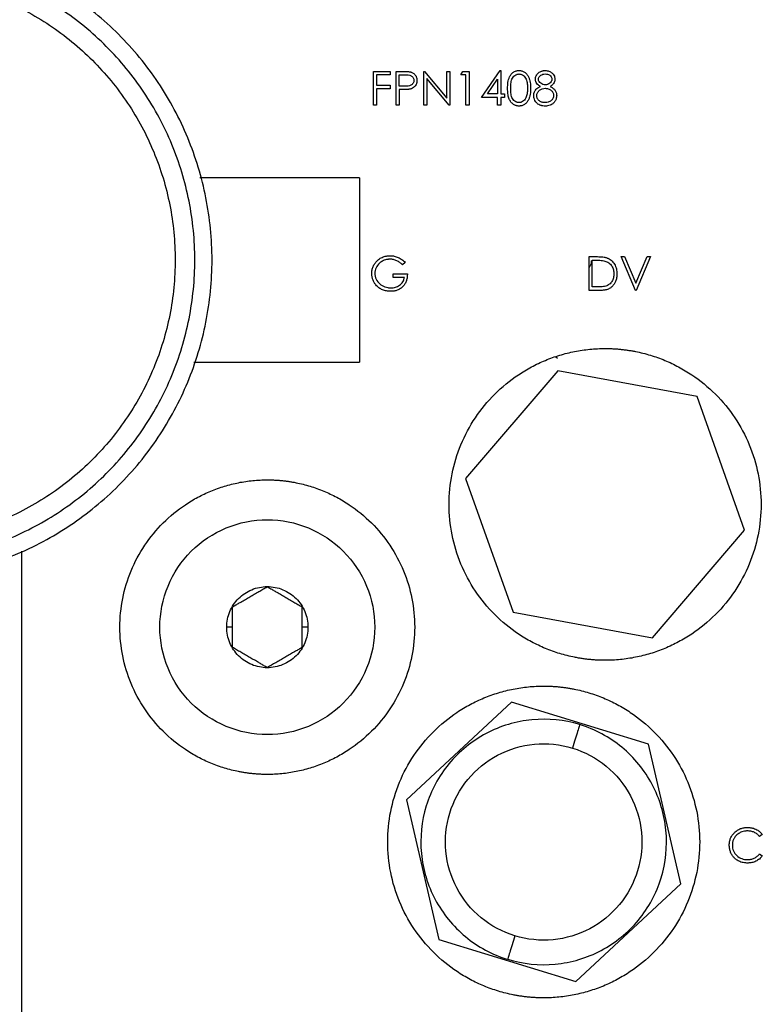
# Model space of a CAD drawing. Header units: inches. Extents: x 3 to 150, y 3 to 116.
# Tile 10 of 58: x 37.81 to 40.83, y 66.09 to 70.1. Entities that reach past the tile are written whole.
import ezdxf

# ---------------------------------------------------------------- set-up
doc = ezdxf.new("R2010")
doc.units = ezdxf.units.IN
doc.header["$LTSCALE"] = 14
doc.header["$MEASUREMENT"] = 0

msp = doc.modelspace()

# ---------------------------------------------------------------- linework, layer by layer
for p, q in [((39.2478, 69.8884), (39.3149, 69.8884)), ((39.2478, 69.7506), (39.2478, 69.8884)), ((39.2602, 69.8742), (39.2602, 69.8318)), ((39.3149, 69.8742), (39.2602, 69.8742)), ((39.3149, 69.8884), (39.3149, 69.8742)), ((39.3397, 69.8884), (39.3667, 69.8884)), ((39.3397, 69.7506), (39.3397, 69.8884)), ((39.352, 69.8283), (39.352, 69.8742)), ((39.352, 69.8742), (39.3772, 69.8742)), ((39.4527, 69.8884), (39.4553, 69.8884)), ((39.4527, 69.7506), (39.4527, 69.8884)), ((39.4553, 69.8884), (39.5464, 69.7799)), ((39.5464, 69.8884), (39.5587, 69.8884)), ((39.5464, 69.7799), (39.5464, 69.8884)), ((39.5587, 69.8884), (39.5587, 69.7506)), ((39.6029, 69.8742), (39.611, 69.8884)), ((39.6241, 69.8742), (39.6029, 69.8742)), ((39.611, 69.8884), (39.6365, 69.8884)), ((39.6241, 69.7506), (39.6241, 69.8742)), ((39.6365, 69.8884), (39.6365, 69.7506)), ((39.6877, 69.7824), (39.7629, 69.8919)), ((39.7629, 69.8919), (39.7654, 69.8919)), ((39.7654, 69.8919), (39.7654, 69.7965)), ((39.2602, 69.8318), (39.3149, 69.8318)), ((39.3149, 69.8318), (39.3149, 69.8177)), ((39.3762, 69.828), (39.352, 69.8283)), ((39.4651, 69.8588), (39.4651, 69.7506)), ((39.5559, 69.7506), (39.4651, 69.8588)), ((39.712, 69.7965), (39.7531, 69.8564)), ((39.7531, 69.8564), (39.7531, 69.7965)), ((39.2602, 69.8177), (39.2602, 69.7506)), ((39.3149, 69.8177), (39.2602, 69.8177)), ((39.352, 69.8142), (39.352, 69.7506)), ((39.3619, 69.8142), (39.352, 69.8142)), ((39.7531, 69.7965), (39.712, 69.7965)), ((39.7654, 69.7965), (39.7813, 69.7965)), ((39.7813, 69.7965), (39.7813, 69.7824)), ((39.2602, 69.7506), (39.2478, 69.7506)), ((39.352, 69.7506), (39.3397, 69.7506)), ((39.4651, 69.7506), (39.4527, 69.7506)), ((39.5587, 69.7506), (39.5559, 69.7506)), ((39.6365, 69.7506), (39.6241, 69.7506)), ((39.7531, 69.7824), (39.6877, 69.7824)), ((39.7531, 69.7506), (39.7531, 69.7824)), ((39.7654, 69.7506), (39.7531, 69.7506)), ((39.7654, 69.7824), (39.7654, 69.7506)), ((39.7813, 69.7824), (39.7654, 69.7824)), ((39.1904, 69.4546), (38.5409, 69.4546)), ((39.1904, 69.4546), (39.1904, 68.7046)), ((39.3768, 69.1104), (39.3662, 69.1004)), ((40.1256, 69.1339), (40.1534, 69.1339)), ((40.1256, 68.9961), (40.1256, 69.1339)), ((40.1379, 69.0103), (40.1379, 69.1198)), ((40.1379, 69.1198), (40.1476, 69.1198)), ((40.2563, 69.1339), (40.2696, 69.1339)), ((40.3146, 68.9961), (40.2563, 69.1339)), ((40.2696, 69.1339), (40.3155, 69.0253)), ((40.3155, 69.0253), (40.3614, 69.1339)), ((40.3747, 69.1339), (40.3164, 68.9961)), ((40.3614, 69.1339), (40.3747, 69.1339)), ((39.3273, 69.0633), (39.3856, 69.0633)), ((39.3273, 69.0491), (39.3273, 69.0633)), ((39.3732, 69.0491), (39.3273, 69.0491)), ((40.1683, 68.9961), (40.1256, 68.9961)), ((40.1538, 69.0103), (40.1379, 69.0103)), ((40.3164, 68.9961), (40.3146, 68.9961)), ((38.5162, 68.7046), (39.1904, 68.7046)), ((39.9963, 68.7187), (39.9893, 68.724)), ((39.9974, 68.6688), (39.6226, 68.2296)), ((40.5651, 68.5638), (39.9974, 68.6688)), ((40.7581, 68.0197), (40.5651, 68.5638)), ((39.6226, 68.2296), (39.8156, 67.6854)), ((40.3834, 67.5805), (40.7581, 68.0197)), ((37.8154, 67.934), (37.8154, 65.4996)), ((37.8154, 67.934), (37.8154, 65.2496)), ((39.8156, 67.6854), (40.3834, 67.5805)), ((38.6729, 67.6246), (38.6501, 67.6246)), ((38.9806, 67.6246), (38.9579, 67.6246)), ((39.8095, 67.3185), (39.3823, 66.9208)), ((40.3676, 67.1474), (39.8095, 67.3185)), ((40.4985, 66.5785), (40.3676, 67.1474)), ((39.3823, 66.9208), (39.5131, 66.3519)), ((40.8303, 66.7799), (40.8195, 66.7716)), ((40.8195, 66.7009), (40.8303, 66.6927)), ((40.0712, 66.1807), (40.4985, 66.5785)), ((39.5131, 66.3519), (40.0712, 66.1807))]:
    msp.add_line(p, q)
for points, knots in [([(37.2904, 67.8204), (37.3755, 67.8204), (37.4605, 67.8288), (37.6274, 67.862), (37.7093, 67.8868), (37.8665, 67.9519), (37.9419, 67.9922), (38.0834, 68.0867), (38.1495, 68.141), (38.2698, 68.2613), (38.324, 68.3274), (38.4186, 68.4689), (38.4589, 68.5443), (38.524, 68.7015), (38.5488, 68.7833), (38.582, 68.9502), (38.5904, 69.0353), (38.5904, 69.2055), (38.582, 69.2906), (38.5488, 69.4574), (38.524, 69.5393), (38.4589, 69.6965), (38.4186, 69.7719), (38.324, 69.9134), (38.2698, 69.9795), (38.1495, 70.0998), (38.0834, 70.154), (37.9419, 70.2486), (37.8665, 70.2889), (37.7093, 70.354), (37.6274, 70.3788), (37.4605, 70.412), (37.3755, 70.4204), (37.2904, 70.4204)], [0, 0, 0, 0, 0.0625, 0.0625, 0.125, 0.125, 0.1875, 0.1875, 0.25, 0.25, 0.3125, 0.3125, 0.375, 0.375, 0.4375, 0.4375, 0.5, 0.5, 0.5625, 0.5625, 0.625, 0.625, 0.6875, 0.6875, 0.75, 0.75, 0.8125, 0.8125, 0.875, 0.875, 0.9375, 0.9375, 1, 1, 1, 1]), ([(37.2904, 67.8904), (37.2977, 67.8904), (37.3124, 67.8905), (37.3343, 67.8911), (37.3563, 67.8921), (37.3782, 67.8934), (37.4, 67.8952), (37.4218, 67.8973), (37.4436, 67.8999), (37.4654, 67.9028), (37.4871, 67.9061), (37.5087, 67.9099), (37.5627, 67.9201), (37.648, 67.9414), (37.7618, 67.9822), (37.8711, 68.0338), (37.9748, 68.096), (38.0719, 68.168), (38.1615, 68.2492), (38.2427, 68.3388), (38.3147, 68.4359), (38.3769, 68.5396), (38.4286, 68.6489), (38.4693, 68.7627), (38.4987, 68.88), (38.5164, 68.9996), (38.5223, 69.1204), (38.5164, 69.2411), (38.4987, 69.3607), (38.4693, 69.478), (38.4286, 69.5918), (38.3769, 69.7011), (38.3147, 69.8048), (38.2427, 69.902), (38.1615, 69.9915), (38.072, 70.0727), (37.9748, 70.1447), (37.8711, 70.2069), (37.7618, 70.2586), (37.648, 70.2993), (37.5567, 70.3222), (37.4907, 70.3342), (37.4509, 70.3401), (37.411, 70.3447), (37.3709, 70.348), (37.3307, 70.35), (37.3038, 70.3503), (37.2904, 70.3504)], [0, 0, 0, 0, 0.005697, 0.0113858, 0.0170684, 0.0227466, 0.0284221, 0.0340968, 0.0397724, 0.0454509, 0.051134, 0.0568236, 0.0625214, 0.0937672, 0.1250185, 0.1562643, 0.1875155, 0.2187615, 0.2500126, 0.2812585, 0.3125097, 0.3437554, 0.3750068, 0.4062525, 0.4375039, 0.4687496, 0.500001, 0.5312467, 0.562498, 0.5937438, 0.6249951, 0.6562409, 0.6874922, 0.7187379, 0.7499893, 0.781235, 0.8124864, 0.8437321, 0.8749835, 0.9062292, 0.9374806, 0.9479183, 0.9583341, 0.9687389, 0.979144, 0.9895607, 1, 1, 1, 1]), ([(37.2904, 70.2704), (37.2972, 70.2703), (37.3109, 70.2703), (37.3315, 70.2697), (37.352, 70.2688), (37.3725, 70.2675), (37.3929, 70.2659), (37.4133, 70.2639), (37.4337, 70.2615), (37.454, 70.2588), (37.4743, 70.2556), (37.4945, 70.2522), (37.545, 70.2426), (37.6247, 70.2227), (37.7312, 70.1845), (37.8334, 70.1362), (37.9303, 70.0781), (38.0211, 70.0108), (38.1048, 69.9349), (38.1808, 69.8511), (38.2481, 69.7603), (38.3062, 69.6634), (38.3545, 69.5612), (38.3927, 69.4548), (38.4201, 69.3451), (38.4367, 69.2333), (38.4422, 69.1204), (38.4367, 69.0075), (38.4201, 68.8957), (38.3927, 68.786), (38.3545, 68.6796), (38.3062, 68.5774), (38.2481, 68.4805), (38.1808, 68.3896), (38.1049, 68.3059), (38.0211, 68.23), (37.9303, 68.1627), (37.8334, 68.1045), (37.7312, 68.0562), (37.6248, 68.0181), (37.5394, 67.9968), (37.4777, 67.9855), (37.4405, 67.98), (37.4031, 67.9757), (37.3656, 67.9726), (37.3281, 67.9707), (37.3029, 67.9705), (37.2904, 67.9704)], [0, 0, 0, 0, 0.005697, 0.011386, 0.017068, 0.022746, 0.028422, 0.034097, 0.039772, 0.045451, 0.051134, 0.056823, 0.062521, 0.093767, 0.125018, 0.156264, 0.187516, 0.218761, 0.250013, 0.281258, 0.31251, 0.343755, 0.375007, 0.406252, 0.437504, 0.468749, 0.500001, 0.531246, 0.562498, 0.593744, 0.624995, 0.656241, 0.687492, 0.718738, 0.749989, 0.781235, 0.812486, 0.843732, 0.874983, 0.906229, 0.937481, 0.947918, 0.958334, 0.968739, 0.979144, 0.989561, 1, 1, 1, 1]), ([(39.3667, 69.8884), (39.3689, 69.8884), (39.3731, 69.8883), (39.3786, 69.8882), (39.3831, 69.888), (39.3877, 69.8878), (39.3927, 69.8874), (39.3964, 69.8866), (39.3981, 69.8863)], [0, 0, 0, 0, 0.210494, 0.400056, 0.522365, 0.640094, 0.835901, 1, 1, 1, 1]), ([(39.3772, 69.8742), (39.3812, 69.8742), (39.3852, 69.8741), (39.393, 69.8733), (39.397, 69.8726), (39.404, 69.8689), (39.4069, 69.866), (39.41, 69.861), (39.4108, 69.8591), (39.4119, 69.8553), (39.412, 69.8533), (39.4121, 69.8514)], [0, 0, 0, 0, 0.25, 0.25, 0.5, 0.5, 0.75, 0.75, 0.875, 0.875, 1, 1, 1, 1]), ([(39.3981, 69.8863), (39.3991, 69.886), (39.401, 69.8855), (39.4047, 69.8841), (39.4108, 69.8809), (39.4166, 69.8754), (39.4209, 69.8687), (39.4227, 69.8641), (39.4236, 69.8603), (39.4241, 69.8575), (39.4244, 69.8545), (39.4244, 69.8525), (39.4245, 69.8514)], [0, 0, 0, 0, 0.068618, 0.125156, 0.250228, 0.499488, 0.624053, 0.749629, 0.810371, 0.874834, 0.930435, 1, 1, 1, 1]), ([(39.7937, 69.8194), (39.7937, 69.8234), (39.7938, 69.8295), (39.7944, 69.8375), (39.7953, 69.8457), (39.7972, 69.8556), (39.8015, 69.8671), (39.8078, 69.8773), (39.8168, 69.8855), (39.8259, 69.8898), (39.8337, 69.8917), (39.8377, 69.8918), (39.8398, 69.8919)], [0, 0, 0, 0, 0.125167, 0.188545, 0.250347, 0.381961, 0.500434, 0.62966, 0.750173, 0.874912, 0.937453, 1, 1, 1, 1]), ([(39.8061, 69.8195), (39.8061, 69.8258), (39.8063, 69.8321), (39.8077, 69.8446), (39.8089, 69.8509), (39.8138, 69.8625), (39.8175, 69.8679), (39.8251, 69.8735), (39.8279, 69.8751), (39.8324, 69.8767), (39.8339, 69.8771), (39.837, 69.8776), (39.8386, 69.8777), (39.8402, 69.8778)], [0, 0, 0, 0, 0.25, 0.25, 0.5, 0.5, 0.75, 0.75, 0.875, 0.875, 0.9375, 0.9375, 1, 1, 1, 1]), ([(39.8398, 69.8919), (39.8418, 69.8918), (39.8458, 69.8917), (39.8538, 69.8899), (39.8629, 69.8856), (39.8721, 69.8773), (39.8776, 69.8687), (39.881, 69.8613), (39.8837, 69.8536), (39.8858, 69.8437), (39.8871, 69.8316), (39.8873, 69.8235), (39.8873, 69.8194)], [0, 0, 0, 0, 0.062544, 0.125081, 0.249801, 0.370864, 0.499509, 0.562363, 0.624647, 0.749718, 0.874847, 1, 1, 1, 1]), ([(39.8402, 69.8778), (39.8418, 69.8777), (39.8433, 69.8776), (39.8464, 69.8771), (39.848, 69.8767), (39.8524, 69.875), (39.8552, 69.8735), (39.8628, 69.8678), (39.8663, 69.8623), (39.8714, 69.8508), (39.8728, 69.8446), (39.8746, 69.8321), (39.8749, 69.8258), (39.875, 69.8195)], [0, 0, 0, 0, 0.0625, 0.0625, 0.125, 0.125, 0.25, 0.25, 0.5, 0.5, 0.75, 0.75, 1, 1, 1, 1]), ([(39.9068, 69.8565), (39.9068, 69.8578), (39.9069, 69.8603), (39.9078, 69.8651), (39.9102, 69.8709), (39.9142, 69.8772), (39.9212, 69.8843), (39.929, 69.8886), (39.9361, 69.8906), (39.9409, 69.8917), (39.9447, 69.8918), (39.9471, 69.8919)], [0, 0, 0, 0, 0.062624, 0.125194, 0.250259, 0.375678, 0.500409, 0.749612, 0.811913, 0.874891, 1, 1, 1, 1]), ([(39.9191, 69.8564), (39.9192, 69.858), (39.9193, 69.8596), (39.9202, 69.8627), (39.9208, 69.8642), (39.9233, 69.8683), (39.9256, 69.8706), (39.9309, 69.8743), (39.9338, 69.8757), (39.94, 69.8774), (39.9432, 69.8777), (39.9464, 69.8778)], [0, 0, 0, 0, 0.125, 0.125, 0.25, 0.25, 0.5, 0.5, 0.75, 0.75, 1, 1, 1, 1]), ([(39.9464, 69.8778), (39.9497, 69.8777), (39.9529, 69.8775), (39.9591, 69.876), (39.9622, 69.8747), (39.9674, 69.871), (39.9696, 69.8685), (39.9721, 69.8644), (39.9727, 69.8629), (39.9737, 69.8598), (39.9738, 69.8582), (39.9739, 69.8566)], [0, 0, 0, 0, 0.25, 0.25, 0.5, 0.5, 0.75, 0.75, 0.875, 0.875, 1, 1, 1, 1]), ([(39.9471, 69.8919), (39.9496, 69.8918), (39.9545, 69.8916), (39.9617, 69.8896), (39.9684, 69.8865), (39.9742, 69.8823), (39.9797, 69.8764), (39.9836, 69.8697), (39.9859, 69.8625), (39.9861, 69.8583), (39.9863, 69.8562)], [0, 0, 0, 0, 0.125039, 0.250084, 0.37768, 0.50012, 0.614437, 0.78563, 0.89286, 1, 1, 1, 1]), ([(39.4121, 69.8514), (39.412, 69.8493), (39.4119, 69.8473), (39.4108, 69.8434), (39.41, 69.8415), (39.4078, 69.838), (39.4065, 69.8364), (39.4036, 69.8337), (39.4019, 69.8325), (39.3964, 69.8298), (39.3924, 69.829), (39.3843, 69.8281), (39.3802, 69.828), (39.3762, 69.828)], [0, 0, 0, 0, 0.125, 0.125, 0.25, 0.25, 0.375, 0.375, 0.5, 0.5, 0.75, 0.75, 1, 1, 1, 1]), ([(39.4245, 69.8514), (39.4244, 69.8497), (39.4243, 69.8465), (39.4236, 69.8419), (39.4222, 69.8369), (39.4195, 69.8314), (39.4145, 69.8251), (39.4083, 69.8206), (39.402, 69.8178), (39.3986, 69.8169), (39.397, 69.8164)], [0, 0, 0, 0, 0.104614, 0.199565, 0.285995, 0.42949, 0.571635, 0.785434, 0.892709, 1, 1, 1, 1]), ([(39.8997, 69.7896), (39.8997, 69.7908), (39.8998, 69.7932), (39.9004, 69.7973), (39.9021, 69.804), (39.9062, 69.8116), (39.9129, 69.8185), (39.9184, 69.8225), (39.9232, 69.8254), (39.9256, 69.8267), (39.9269, 69.8273)], [0, 0, 0, 0, 0.076885, 0.143029, 0.250261, 0.49955, 0.657683, 0.833096, 0.912513, 1, 1, 1, 1]), ([(39.9269, 69.8273), (39.9255, 69.8281), (39.9228, 69.8296), (39.9177, 69.8332), (39.9121, 69.8388), (39.9085, 69.8458), (39.9069, 69.8519), (39.9068, 69.855), (39.9068, 69.8565)], [0, 0, 0, 0, 0.125206, 0.25034, 0.500127, 0.749655, 0.874865, 1, 1, 1, 1]), ([(39.9469, 69.8336), (39.9436, 69.8337), (39.9403, 69.8341), (39.9341, 69.8362), (39.9311, 69.8377), (39.9259, 69.8418), (39.9236, 69.8442), (39.921, 69.8484), (39.9203, 69.8499), (39.9194, 69.8531), (39.9192, 69.8547), (39.9191, 69.8564)], [0, 0, 0, 0, 0.25, 0.25, 0.5, 0.5, 0.75, 0.75, 0.875, 0.875, 1, 1, 1, 1]), ([(39.9739, 69.8566), (39.9738, 69.855), (39.9737, 69.8534), (39.9728, 69.8502), (39.9721, 69.8487), (39.9698, 69.8444), (39.9677, 69.8418), (39.9626, 69.8377), (39.9597, 69.8362), (39.955, 69.8347), (39.9534, 69.8343), (39.9502, 69.8337), (39.9486, 69.8337), (39.9469, 69.8336)], [0, 0, 0, 0, 0.125, 0.125, 0.25, 0.25, 0.5, 0.5, 0.75, 0.75, 0.875, 0.875, 1, 1, 1, 1]), ([(39.9863, 69.8562), (39.9862, 69.8546), (39.9861, 69.8516), (39.9847, 69.8456), (39.9819, 69.8401), (39.9779, 69.8354), (39.9746, 69.8325), (39.9708, 69.8297), (39.9682, 69.8282), (39.9667, 69.8273)], [0, 0, 0, 0, 0.125104, 0.250203, 0.499589, 0.618708, 0.749837, 0.858974, 1, 1, 1, 1]), ([(39.9667, 69.8273), (39.9685, 69.8264), (39.972, 69.8246), (39.977, 69.8212), (39.9817, 69.8174), (39.9858, 69.813), (39.9892, 69.8081), (39.9916, 69.8025), (39.9931, 69.7967), (39.9932, 69.7927), (39.9933, 69.7907)], [0, 0, 0, 0, 0.1250663, 0.2501182, 0.3795799, 0.5001129, 0.6265106, 0.7500426, 0.874996, 1, 1, 1, 1]), ([(39.397, 69.8164), (39.3954, 69.8161), (39.3921, 69.8155), (39.3872, 69.815), (39.3822, 69.8147), (39.3766, 69.8144), (39.3697, 69.8142), (39.3647, 69.8142), (39.3619, 69.8142)], [0, 0, 0, 0, 0.1386863, 0.2856595, 0.4140577, 0.5714007, 0.7622364, 1, 1, 1, 1]), ([(39.8398, 69.747), (39.8385, 69.7471), (39.8362, 69.7472), (39.8328, 69.7476), (39.8295, 69.7483), (39.8251, 69.7496), (39.8199, 69.752), (39.8122, 69.7571), (39.8047, 69.766), (39.7992, 69.7772), (39.7962, 69.7883), (39.7947, 69.7982), (39.7938, 69.8088), (39.7937, 69.8157), (39.7937, 69.8194)], [0, 0, 0, 0, 0.038716, 0.071493, 0.10669, 0.143004, 0.21443, 0.285873, 0.428333, 0.571069, 0.66974, 0.785494, 0.882713, 1, 1, 1, 1]), ([(39.8402, 69.7612), (39.8386, 69.7613), (39.837, 69.7613), (39.8339, 69.7619), (39.8324, 69.7623), (39.8279, 69.7639), (39.8251, 69.7654), (39.8201, 69.7692), (39.8179, 69.7715), (39.8141, 69.7766), (39.8126, 69.7794), (39.8089, 69.788), (39.8077, 69.7943), (39.8063, 69.8069), (39.8061, 69.8132), (39.8061, 69.8195)], [0, 0, 0, 0, 0.0625, 0.0625, 0.125, 0.125, 0.25, 0.25, 0.375, 0.375, 0.5, 0.5, 0.75, 0.75, 1, 1, 1, 1]), ([(39.8873, 69.8194), (39.8873, 69.8154), (39.8871, 69.8073), (39.8858, 69.7952), (39.8833, 69.7833), (39.8787, 69.7718), (39.872, 69.7616), (39.8629, 69.7534), (39.8541, 69.7492), (39.8475, 69.7477), (39.8435, 69.7472), (39.841, 69.7471), (39.8398, 69.747)], [0, 0, 0, 0, 0.125165, 0.250311, 0.375423, 0.500439, 0.630168, 0.750114, 0.874872, 0.924921, 0.96055, 1, 1, 1, 1]), ([(39.8697, 69.7848), (39.8686, 69.7817), (39.8672, 69.7786), (39.8636, 69.7729), (39.8614, 69.7702), (39.8562, 69.7659), (39.8532, 69.7642), (39.8485, 69.7624), (39.8469, 69.7619), (39.8436, 69.7613), (39.8419, 69.7613), (39.8402, 69.7612)], [0, 0, 0, 0, 0.25, 0.25, 0.5, 0.5, 0.75, 0.75, 0.875, 0.875, 1, 1, 1, 1]), ([(39.875, 69.8195), (39.8749, 69.8136), (39.8746, 69.8077), (39.8734, 69.799), (39.8729, 69.7961), (39.8716, 69.7904), (39.8707, 69.7876), (39.8697, 69.7848)], [0, 0, 0, 0, 0.5, 0.5, 0.75, 0.75, 1, 1, 1, 1]), ([(39.9463, 69.747), (39.9434, 69.7471), (39.9389, 69.7473), (39.9331, 69.7483), (39.9274, 69.7498), (39.9205, 69.7526), (39.9144, 69.7571), (39.9102, 69.7617), (39.9061, 69.7671), (39.9025, 69.7739), (39.9005, 69.7807), (39.8998, 69.7857), (39.8997, 69.7882), (39.8997, 69.7896)], [0, 0, 0, 0, 0.125057, 0.187966, 0.25017, 0.377421, 0.499975, 0.569287, 0.642958, 0.785697, 0.892803, 0.941177, 1, 1, 1, 1]), ([(39.9121, 69.7892), (39.9121, 69.7913), (39.9123, 69.7935), (39.9133, 69.7977), (39.9141, 69.7997), (39.9171, 69.8054), (39.92, 69.8086), (39.9266, 69.8141), (39.9305, 69.8162), (39.9386, 69.8189), (39.9429, 69.8194), (39.9472, 69.8195)], [0, 0, 0, 0, 0.125, 0.125, 0.25, 0.25, 0.5, 0.5, 0.75, 0.75, 1, 1, 1, 1]), ([(39.9464, 69.7612), (39.9444, 69.7612), (39.9423, 69.7613), (39.9382, 69.7618), (39.9362, 69.7622), (39.9302, 69.7638), (39.9264, 69.7655), (39.9198, 69.7704), (39.917, 69.7736), (39.9141, 69.7791), (39.9133, 69.781), (39.9123, 69.785), (39.9121, 69.7871), (39.9121, 69.7892)], [0, 0, 0, 0, 0.125, 0.125, 0.25, 0.25, 0.5, 0.5, 0.75, 0.75, 0.875, 0.875, 1, 1, 1, 1]), ([(39.981, 69.7905), (39.9809, 69.7884), (39.9807, 69.7863), (39.9797, 69.7822), (39.979, 69.7802), (39.9761, 69.7745), (39.9733, 69.7713), (39.9668, 69.7659), (39.963, 69.764), (39.9549, 69.7616), (39.9507, 69.7613), (39.9464, 69.7612)], [0, 0, 0, 0, 0.125, 0.125, 0.25, 0.25, 0.5, 0.5, 0.75, 0.75, 1, 1, 1, 1]), ([(39.9472, 69.8195), (39.9493, 69.8194), (39.9513, 69.8193), (39.9554, 69.8187), (39.9574, 69.8182), (39.9632, 69.8162), (39.9668, 69.8142), (39.9732, 69.809), (39.9759, 69.8058), (39.9789, 69.8005), (39.9797, 69.7985), (39.9807, 69.7946), (39.9809, 69.7925), (39.981, 69.7905)], [0, 0, 0, 0, 0.125, 0.125, 0.25, 0.25, 0.5, 0.5, 0.75, 0.75, 0.875, 0.875, 1, 1, 1, 1]), ([(39.9933, 69.7907), (39.9933, 69.7893), (39.9932, 69.7867), (39.9926, 69.7816), (39.9911, 69.7759), (39.9885, 69.7703), (39.9858, 69.7658), (39.9839, 69.7634), (39.9829, 69.7622)], [0, 0, 0, 0, 0.135097, 0.250054, 0.499899, 0.699861, 0.849959, 1, 1, 1, 1]), ([(39.9829, 69.7622), (39.9817, 69.7609), (39.9794, 69.7584), (39.9741, 69.7541), (39.9665, 69.7501), (39.9565, 69.7474), (39.9497, 69.7472), (39.9463, 69.747)], [0, 0, 0, 0, 0.125119, 0.250241, 0.499985, 0.749901, 1, 1, 1, 1]), ([(39.2407, 69.0651), (39.2408, 69.0675), (39.2409, 69.0723), (39.2423, 69.0819), (39.2458, 69.0935), (39.2527, 69.1062), (39.2624, 69.118), (39.275, 69.1277), (39.2882, 69.1336), (39.2992, 69.1362), (39.3074, 69.1373), (39.3124, 69.1374), (39.3149, 69.1375)], [0, 0, 0, 0, 0.062555, 0.125127, 0.250084, 0.375058, 0.500003, 0.641999, 0.785529, 0.871291, 0.935652, 1, 1, 1, 1]), ([(39.3144, 69.1233), (39.3131, 69.1233), (39.3105, 69.1232), (39.3061, 69.1228), (39.2998, 69.1218), (39.2922, 69.1196), (39.2821, 69.1149), (39.2691, 69.1062), (39.2589, 69.0921), (39.2546, 69.0792), (39.2533, 69.0715), (39.2532, 69.0676), (39.2531, 69.0656)], [0, 0, 0, 0, 0.044057, 0.081822, 0.143188, 0.250502, 0.334009, 0.500675, 0.749619, 0.874722, 0.937356, 1, 1, 1, 1]), ([(39.3662, 69.1004), (39.3644, 69.102), (39.3609, 69.1053), (39.3532, 69.1112), (39.3427, 69.1172), (39.3312, 69.1212), (39.3217, 69.1231), (39.3169, 69.1232), (39.3144, 69.1233)], [0, 0, 0, 0, 0.12508, 0.250142, 0.500014, 0.749863, 0.874951, 1, 1, 1, 1]), ([(39.3149, 69.1375), (39.3166, 69.1374), (39.3199, 69.1373), (39.3257, 69.1369), (39.3354, 69.1354), (39.3461, 69.1319), (39.3563, 69.1266), (39.3634, 69.1219), (39.3703, 69.1165), (39.3745, 69.1125), (39.3768, 69.1104)], [0, 0, 0, 0, 0.076804, 0.142935, 0.250124, 0.499818, 0.622197, 0.749887, 0.865794, 1, 1, 1, 1]), ([(40.1344, 69.1173), (40.1342, 69.1148), (40.1336, 69.1075), (40.1312, 69.0979), (40.1269, 69.0921), (40.1256, 69.0902)], [0, 0, 0, 0, 0.253842, 0.762876, 1, 1, 1, 1]), ([(40.1476, 69.1198), (40.1547, 69.1198), (40.1619, 69.1196), (40.176, 69.1187), (40.1831, 69.1178), (40.19, 69.1159)], [0, 0, 0, 0, 0.5, 0.5, 1, 1, 1, 1]), ([(40.1534, 69.1339), (40.1608, 69.1338), (40.1718, 69.1337), (40.1846, 69.1321), (40.1919, 69.1307), (40.1954, 69.1295), (40.1971, 69.129)], [0, 0, 0, 0, 0.499967, 0.749966, 0.875, 1, 1, 1, 1]), ([(40.19, 69.1159), (40.1927, 69.115), (40.1954, 69.1141), (40.2006, 69.1116), (40.2031, 69.1101), (40.2101, 69.1051), (40.214, 69.1008), (40.2204, 69.0913), (40.2227, 69.0859), (40.2249, 69.0776), (40.2254, 69.0748), (40.2261, 69.0691), (40.2262, 69.0662), (40.2263, 69.0633)], [0, 0, 0, 0, 0.125, 0.125, 0.25, 0.25, 0.5, 0.5, 0.75, 0.75, 0.875, 0.875, 1, 1, 1, 1]), ([(40.1971, 69.129), (40.1987, 69.1283), (40.202, 69.1271), (40.2082, 69.124), (40.2182, 69.1172), (40.2295, 69.1036), (40.236, 69.0873), (40.238, 69.0756), (40.2385, 69.0687), (40.2386, 69.0652), (40.2386, 69.0633)], [0, 0, 0, 0, 0.062642, 0.125284, 0.250434, 0.499844, 0.749506, 0.87473, 0.93081, 1, 1, 1, 1]), ([(39.2576, 69.0187), (39.2563, 69.0203), (39.2537, 69.0236), (39.2491, 69.0306), (39.2446, 69.0402), (39.2419, 69.0504), (39.2409, 69.0588), (39.2408, 69.063), (39.2407, 69.0651)], [0, 0, 0, 0, 0.125069, 0.250133, 0.499993, 0.749866, 0.874931, 1, 1, 1, 1]), ([(39.2531, 69.0656), (39.2532, 69.0636), (39.2533, 69.0595), (39.2548, 69.0515), (39.2595, 69.038), (39.2697, 69.0247), (39.2831, 69.0154), (39.2943, 69.0103), (39.3038, 69.0079), (39.3106, 69.0071), (39.3146, 69.0068), (39.3171, 69.0068), (39.3184, 69.0067)], [0, 0, 0, 0, 0.062637, 0.125264, 0.250338, 0.499249, 0.624369, 0.749532, 0.874701, 0.924829, 0.958516, 1, 1, 1, 1]), ([(39.3856, 69.0633), (39.3855, 69.061), (39.3854, 69.0563), (39.3845, 69.0471), (39.3819, 69.0358), (39.3762, 69.0231), (39.3678, 69.0119), (39.3572, 69.0029), (39.3447, 68.9966), (39.3335, 68.9938), (39.3243, 68.9928), (39.3197, 68.9927), (39.3173, 68.9926)], [0, 0, 0, 0, 0.062571, 0.125134, 0.25016, 0.375746, 0.500037, 0.62463, 0.74989, 0.874867, 0.93743, 1, 1, 1, 1]), ([(40.2386, 69.0633), (40.2386, 69.0616), (40.2385, 69.0586), (40.2382, 69.0534), (40.237, 69.0445), (40.2336, 69.0334), (40.2273, 69.0218), (40.22, 69.0127), (40.2119, 69.0061), (40.2037, 69.0016), (40.194, 68.9985), (40.1846, 68.9969), (40.1754, 68.9963), (40.1708, 68.9962), (40.1683, 68.9961)], [0, 0, 0, 0, 0.044831, 0.081705, 0.142981, 0.285706, 0.392837, 0.499924, 0.599854, 0.674857, 0.749879, 0.874889, 0.932751, 1, 1, 1, 1]), ([(40.2263, 69.0633), (40.2262, 69.0607), (40.2261, 69.058), (40.2255, 69.0527), (40.2251, 69.05), (40.2231, 69.0423), (40.221, 69.0373), (40.2153, 69.0283), (40.2116, 69.0243), (40.2052, 69.0194), (40.2029, 69.018), (40.1982, 69.0156), (40.1957, 69.0147), (40.1932, 69.0138)], [0, 0, 0, 0, 0.125, 0.125, 0.25, 0.25, 0.5, 0.5, 0.75, 0.75, 0.875, 0.875, 1, 1, 1, 1]), ([(39.3184, 69.0067), (39.3202, 69.0068), (39.3233, 69.0069), (39.3296, 69.0074), (39.3403, 69.0096), (39.3547, 69.0166), (39.3659, 69.0283), (39.3706, 69.0384), (39.3724, 69.0445), (39.373, 69.0476), (39.3732, 69.0491)], [0, 0, 0, 0, 0.069504, 0.125355, 0.250637, 0.500177, 0.749437, 0.874629, 0.937314, 1, 1, 1, 1]), ([(39.3173, 68.9926), (39.3141, 68.9927), (39.3085, 68.9928), (39.2974, 68.9944), (39.2842, 68.9981), (39.2719, 69.0052), (39.2633, 69.0124), (39.2595, 69.0166), (39.2576, 69.0187)], [0, 0, 0, 0, 0.142992, 0.250237, 0.500074, 0.749798, 0.874891, 1, 1, 1, 1]), ([(40.1932, 69.0138), (40.1868, 69.0119), (40.1802, 69.0113), (40.167, 69.0104), (40.1604, 69.0103), (40.1538, 69.0103)], [0, 0, 0, 0, 0.5, 0.5, 1, 1, 1, 1]), ([(40.1904, 67.4896), (40.1852, 67.4897), (40.1748, 67.4897), (40.1592, 67.4903), (40.1436, 67.4913), (40.1281, 67.4926), (40.1127, 67.4943), (40.0972, 67.4964), (40.0818, 67.4989), (40.0512, 67.5046), (40.0057, 67.516), (39.947, 67.537), (39.8906, 67.5637), (39.8192, 67.6065), (39.7385, 67.6727), (39.659, 67.7696), (39.5999, 67.8801), (39.5636, 67.9999), (39.5513, 68.1246), (39.5636, 68.2493), (39.5999, 68.3692), (39.659, 68.4797), (39.7385, 68.5765), (39.8192, 68.6428), (39.8905, 68.6856), (39.947, 68.7122), (40.0057, 68.7333), (40.0562, 68.7459), (40.0972, 68.753), (40.1281, 68.7568), (40.1592, 68.7592), (40.18, 68.7595), (40.1904, 68.7596)], [0, 0, 0, 0, 0.007836, 0.015659, 0.023472, 0.031281, 0.039091, 0.046905, 0.054729, 0.062568, 0.093835, 0.125113, 0.15638, 0.187658, 0.250126, 0.312595, 0.375064, 0.437533, 0.500002, 0.562471, 0.62494, 0.687409, 0.749878, 0.812347, 0.843614, 0.874892, 0.906159, 0.937436, 0.953094, 0.968715, 0.984338, 1, 1, 1, 1]), ([(40.1904, 68.7596), (40.1956, 68.7596), (40.206, 68.7595), (40.2216, 68.7589), (40.2371, 68.758), (40.2526, 68.7566), (40.2681, 68.7549), (40.2835, 68.7528), (40.2989, 68.7503), (40.3296, 68.7446), (40.375, 68.7333), (40.4338, 68.7122), (40.4902, 68.6856), (40.5615, 68.6428), (40.6423, 68.5765), (40.7218, 68.4797), (40.7808, 68.3692), (40.8172, 68.2493), (40.8295, 68.1246), (40.8172, 67.9999), (40.7808, 67.8801), (40.7218, 67.7696), (40.6423, 67.6727), (40.5615, 67.6065), (40.4902, 67.5637), (40.4338, 67.537), (40.375, 67.516), (40.3245, 67.5034), (40.2836, 67.4962), (40.2526, 67.4924), (40.2216, 67.4901), (40.2008, 67.4898), (40.1904, 67.4896)], [0, 0, 0, 0, 0.007836, 0.015659, 0.023472, 0.031281, 0.039091, 0.046905, 0.054729, 0.062568, 0.093835, 0.125113, 0.15638, 0.187658, 0.250126, 0.312595, 0.375064, 0.437533, 0.500002, 0.562471, 0.62494, 0.687409, 0.749878, 0.812347, 0.843614, 0.874892, 0.906159, 0.937436, 0.953094, 0.968715, 0.984338, 1, 1, 1, 1]), ([(38.8154, 67.0246), (38.8105, 67.0247), (38.8006, 67.0247), (38.7859, 67.0253), (38.7712, 67.0262), (38.7566, 67.0274), (38.7419, 67.0291), (38.7274, 67.0311), (38.7128, 67.0334), (38.6839, 67.0388), (38.6409, 67.0495), (38.5854, 67.0694), (38.5321, 67.0946), (38.4647, 67.135), (38.3884, 67.1976), (38.3133, 67.2891), (38.2575, 67.3935), (38.2231, 67.5068), (38.2115, 67.6246), (38.2231, 67.7424), (38.2575, 67.8557), (38.3133, 67.9601), (38.3884, 68.0516), (38.4647, 68.1142), (38.5321, 68.1546), (38.5854, 68.1798), (38.6409, 68.1997), (38.6886, 68.2117), (38.7273, 68.2184), (38.7565, 68.222), (38.7859, 68.2242), (38.8055, 68.2245), (38.8154, 68.2246)], [0, 0, 0, 0, 0.0078363, 0.0156588, 0.0234722, 0.0312812, 0.0390906, 0.0469051, 0.0547294, 0.0625682, 0.0938348, 0.1251129, 0.1563794, 0.1876575, 0.2501265, 0.3125954, 0.3750644, 0.4375334, 0.5000023, 0.5624713, 0.6249402, 0.6874092, 0.7498782, 0.8123471, 0.8436137, 0.8748918, 0.9061583, 0.9374364, 0.9530941, 0.9687153, 0.984338, 1, 1, 1, 1]), ([(38.8154, 68.2246), (38.8203, 68.2246), (38.8301, 68.2245), (38.8448, 68.224), (38.8595, 68.2231), (38.8742, 68.2218), (38.8888, 68.2202), (38.9034, 68.2182), (38.9179, 68.2159), (38.9469, 68.2105), (38.9898, 68.1997), (39.0453, 68.1798), (39.0987, 68.1546), (39.1661, 68.1142), (39.2424, 68.0516), (39.3175, 67.9601), (39.3733, 67.8557), (39.4076, 67.7424), (39.4192, 67.6246), (39.4076, 67.5068), (39.3733, 67.3935), (39.3175, 67.2891), (39.2424, 67.1976), (39.1661, 67.135), (39.0987, 67.0946), (39.0454, 67.0694), (38.9898, 67.0495), (38.9421, 67.0376), (38.9034, 67.0309), (38.8742, 67.0273), (38.8448, 67.025), (38.8252, 67.0248), (38.8154, 67.0246)], [0, 0, 0, 0, 0.007836, 0.015659, 0.023472, 0.031281, 0.039091, 0.046905, 0.054729, 0.062568, 0.093835, 0.125113, 0.156379, 0.187658, 0.250126, 0.312595, 0.375064, 0.437533, 0.500002, 0.562471, 0.62494, 0.687409, 0.749878, 0.812347, 0.843614, 0.874892, 0.906158, 0.937436, 0.953094, 0.968715, 0.984338, 1, 1, 1, 1]), ([(38.3779, 67.6246), (38.3779, 67.6819), (38.3893, 67.7391), (38.4331, 67.845), (38.4655, 67.8935), (38.5465, 67.9745), (38.595, 68.0069), (38.7009, 68.0507), (38.7581, 68.0621), (38.8726, 68.0621), (38.9299, 68.0507), (39.0357, 68.0069), (39.0842, 67.9745), (39.1652, 67.8935), (39.1977, 67.845), (39.2415, 67.7391), (39.2529, 67.6819), (39.2529, 67.6246)], [0, 0, 0, 0, 0.125, 0.125, 0.25, 0.25, 0.375, 0.375, 0.5, 0.5, 0.625, 0.625, 0.75, 0.75, 0.875, 0.875, 1, 1, 1, 1]), ([(38.6501, 67.6246), (38.6501, 67.6463), (38.6544, 67.6679), (38.671, 67.7078), (38.6832, 67.7262), (38.7138, 67.7568), (38.7322, 67.769), (38.7721, 67.7856), (38.7937, 67.7899), (38.837, 67.7899), (38.8586, 67.7856), (38.8986, 67.769), (38.9169, 67.7568), (38.9475, 67.7262), (38.9598, 67.7078), (38.9763, 67.6679), (38.9806, 67.6463), (38.9806, 67.6246)], [0, 0, 0, 0, 0.125, 0.125, 0.25, 0.25, 0.375, 0.375, 0.5, 0.5, 0.625, 0.625, 0.75, 0.75, 0.875, 0.875, 1, 1, 1, 1]), ([(38.6729, 67.7069), (38.6753, 67.7083), (38.68, 67.711), (38.6871, 67.7151), (38.6941, 67.7191), (38.7009, 67.7231), (38.7115, 67.7292), (38.7259, 67.7375), (38.7444, 67.7482), (38.7629, 67.7588), (38.7807, 67.7692), (38.7984, 67.7794), (38.8096, 67.7858), (38.8154, 67.7892)], [0, 0, 0, 0, 0.053956, 0.106055, 0.156361, 0.204944, 0.251881, 0.379328, 0.501798, 0.623992, 0.751523, 0.870332, 1, 1, 1, 1]), ([(38.8154, 67.7892), (38.8178, 67.7878), (38.8225, 67.7851), (38.8296, 67.781), (38.8366, 67.7769), (38.8434, 67.773), (38.854, 67.7669), (38.8684, 67.7586), (38.8869, 67.7479), (38.9054, 67.7372), (38.9232, 67.7269), (38.9409, 67.7167), (38.9521, 67.7103), (38.9579, 67.7069)], [0, 0, 0, 0, 0.053956, 0.106055, 0.156361, 0.204944, 0.251881, 0.379328, 0.501798, 0.623992, 0.751523, 0.870332, 1, 1, 1, 1]), ([(38.6729, 67.7069), (38.6729, 67.7035), (38.6729, 67.6969), (38.6729, 67.6868), (38.6729, 67.6769), (38.6729, 67.6656), (38.6729, 67.6529), (38.6729, 67.6388), (38.6729, 67.6293), (38.6729, 67.6246)], [0, 0, 0, 0, 0.131495, 0.258236, 0.380978, 0.500598, 0.67093, 0.835932, 1, 1, 1, 1]), ([(38.9579, 67.6246), (38.9579, 67.627), (38.9579, 67.6317), (38.9579, 67.6387), (38.9579, 67.6457), (38.9579, 67.6528), (38.9579, 67.6599), (38.9579, 67.6713), (38.9579, 67.6873), (38.9579, 67.7002), (38.9579, 67.7069)], [0, 0, 0, 0, 0.082223, 0.164107, 0.24623, 0.329156, 0.413423, 0.499537, 0.741807, 1, 1, 1, 1]), ([(39.2529, 67.6246), (39.2529, 67.5674), (39.2415, 67.5101), (39.1977, 67.4043), (39.1652, 67.3558), (39.0842, 67.2748), (39.0357, 67.2423), (38.9299, 67.1985), (38.8726, 67.1871), (38.7581, 67.1871), (38.7009, 67.1985), (38.595, 67.2423), (38.5465, 67.2748), (38.4655, 67.3558), (38.4331, 67.4043), (38.3893, 67.5101), (38.3779, 67.5674), (38.3779, 67.6246)], [0, 0, 0, 0, 0.125, 0.125, 0.25, 0.25, 0.375, 0.375, 0.5, 0.5, 0.625, 0.625, 0.75, 0.75, 0.875, 0.875, 1, 1, 1, 1]), ([(38.9806, 67.6246), (38.9806, 67.603), (38.9763, 67.5814), (38.9598, 67.5414), (38.9475, 67.5231), (38.9169, 67.4925), (38.8986, 67.4802), (38.8586, 67.4637), (38.837, 67.4594), (38.7937, 67.4594), (38.7721, 67.4637), (38.7322, 67.4802), (38.7138, 67.4925), (38.6832, 67.5231), (38.671, 67.5414), (38.6544, 67.5814), (38.6501, 67.603), (38.6501, 67.6246)], [0, 0, 0, 0, 0.125, 0.125, 0.25, 0.25, 0.375, 0.375, 0.5, 0.5, 0.625, 0.625, 0.75, 0.75, 0.875, 0.875, 1, 1, 1, 1]), ([(38.6729, 67.6246), (38.6729, 67.6223), (38.6729, 67.6176), (38.6729, 67.6105), (38.6729, 67.6035), (38.6729, 67.5965), (38.6729, 67.5894), (38.6729, 67.5779), (38.6729, 67.562), (38.6729, 67.549), (38.6729, 67.5424)], [0, 0, 0, 0, 0.082243, 0.164147, 0.24629, 0.329236, 0.413524, 0.499661, 0.741873, 1, 1, 1, 1]), ([(38.9579, 67.5424), (38.9579, 67.5457), (38.9579, 67.5524), (38.9579, 67.5624), (38.9579, 67.5723), (38.9579, 67.5836), (38.9579, 67.5963), (38.9579, 67.6105), (38.9579, 67.6199), (38.9579, 67.6246)], [0, 0, 0, 0, 0.131461, 0.25817, 0.380883, 0.500474, 0.67085, 0.835892, 1, 1, 1, 1]), ([(38.8154, 67.4601), (38.813, 67.4615), (38.8082, 67.4642), (38.8011, 67.4683), (38.7942, 67.4723), (38.7874, 67.4763), (38.7768, 67.4824), (38.7624, 67.4907), (38.7439, 67.5014), (38.7254, 67.512), (38.7075, 67.5224), (38.6898, 67.5326), (38.6787, 67.539), (38.6729, 67.5424)], [0, 0, 0, 0, 0.053956, 0.106055, 0.156361, 0.204944, 0.251881, 0.379328, 0.501798, 0.623992, 0.751523, 0.870332, 1, 1, 1, 1]), ([(38.9579, 67.5424), (38.9555, 67.541), (38.9507, 67.5382), (38.9436, 67.5341), (38.9367, 67.5301), (38.9299, 67.5262), (38.9193, 67.5201), (38.9049, 67.5117), (38.8864, 67.5011), (38.8679, 67.4904), (38.85, 67.4801), (38.8323, 67.4699), (38.8212, 67.4634), (38.8154, 67.4601)], [0, 0, 0, 0, 0.053956, 0.106055, 0.156361, 0.204944, 0.251881, 0.379328, 0.501798, 0.623992, 0.751523, 0.870332, 1, 1, 1, 1]), ([(39.9404, 66.1146), (39.9352, 66.1147), (39.9248, 66.1147), (39.9092, 66.1153), (39.8936, 66.1163), (39.8781, 66.1176), (39.8627, 66.1193), (39.8472, 66.1214), (39.8318, 66.1239), (39.8012, 66.1296), (39.7557, 66.141), (39.697, 66.162), (39.6406, 66.1887), (39.5692, 66.2315), (39.4885, 66.2977), (39.409, 66.3946), (39.3499, 66.5051), (39.3136, 66.6249), (39.3013, 66.7496), (39.3136, 66.8743), (39.3499, 66.9942), (39.409, 67.1047), (39.4885, 67.2015), (39.5692, 67.2678), (39.6405, 67.3106), (39.697, 67.3372), (39.7557, 67.3583), (39.8062, 67.3709), (39.8472, 67.378), (39.8781, 67.3818), (39.9092, 67.3842), (39.93, 67.3845), (39.9404, 67.3846)], [0, 0, 0, 0, 0.007836, 0.015659, 0.023472, 0.031281, 0.039091, 0.046905, 0.054729, 0.062568, 0.093835, 0.125113, 0.15638, 0.187658, 0.250126, 0.312595, 0.375064, 0.437533, 0.500002, 0.562471, 0.62494, 0.687409, 0.749878, 0.812347, 0.843614, 0.874892, 0.906159, 0.937436, 0.953094, 0.968715, 0.984338, 1, 1, 1, 1]), ([(39.9404, 67.3846), (39.9456, 67.3846), (39.956, 67.3845), (39.9716, 67.3839), (39.9871, 67.383), (40.0026, 67.3816), (40.0181, 67.3799), (40.0335, 67.3778), (40.0489, 67.3753), (40.0796, 67.3696), (40.125, 67.3583), (40.1838, 67.3372), (40.2402, 67.3106), (40.3115, 67.2678), (40.3923, 67.2015), (40.4718, 67.1047), (40.5308, 66.9942), (40.5672, 66.8743), (40.5795, 66.7496), (40.5672, 66.6249), (40.5308, 66.5051), (40.4718, 66.3946), (40.3923, 66.2977), (40.3115, 66.2315), (40.2402, 66.1887), (40.1838, 66.162), (40.125, 66.141), (40.0745, 66.1284), (40.0336, 66.1212), (40.0026, 66.1174), (39.9716, 66.1151), (39.9508, 66.1148), (39.9404, 66.1146)], [0, 0, 0, 0, 0.007836, 0.015659, 0.023472, 0.031281, 0.039091, 0.046905, 0.054729, 0.062568, 0.093835, 0.125113, 0.15638, 0.187658, 0.250126, 0.312595, 0.375064, 0.437533, 0.500002, 0.562471, 0.62494, 0.687409, 0.749878, 0.812347, 0.843614, 0.874892, 0.906159, 0.937436, 0.953094, 0.968715, 0.984338, 1, 1, 1, 1]), ([(40.087, 67.2277), (40.0244, 67.2468), (39.958, 67.2536), (39.8277, 67.2411), (39.7638, 67.222), (39.6482, 67.1606), (39.5965, 67.1185), (39.5132, 67.0175), (39.4815, 66.9588), (39.4432, 66.8336), (39.4364, 66.7673), (39.4489, 66.637), (39.468, 66.5731), (39.5294, 66.4575), (39.5715, 66.4058), (39.6725, 66.3224), (39.7312, 66.2908), (39.7938, 66.2716)], [0, 0, 0, 0, 0.125, 0.125, 0.25, 0.25, 0.375, 0.375, 0.5, 0.5, 0.625, 0.625, 0.75, 0.75, 0.875, 0.875, 1, 1, 1, 1]), ([(39.7938, 66.2716), (39.8564, 66.2524), (39.9227, 66.2457), (40.053, 66.2581), (40.1169, 66.2773), (40.2325, 66.3386), (40.2842, 66.3808), (40.3676, 66.4817), (40.3992, 66.5405), (40.4376, 66.6656), (40.4443, 66.732), (40.4319, 66.8623), (40.4127, 66.9262), (40.3514, 67.0418), (40.3092, 67.0935), (40.2083, 67.1768), (40.1495, 67.2085), (40.087, 67.2277)], [0, 0, 0, 0, 0.125, 0.125, 0.25, 0.25, 0.375, 0.375, 0.5, 0.5, 0.625, 0.625, 0.75, 0.75, 0.875, 0.875, 1, 1, 1, 1]), ([(40.087, 67.2277), (40.087, 67.2277), (40.0862, 67.2252), (40.0833, 67.2156), (40.0811, 67.2085), (40.0757, 67.1908), (40.0724, 67.1802), (40.0653, 67.1571), (40.0615, 67.1446), (40.0576, 67.132)], [0, 0, 0, 0, 0.25, 0.25, 0.5, 0.5, 0.75, 0.75, 1, 1, 1, 1]), ([(39.8231, 66.3672), (39.773, 66.3826), (39.7261, 66.4079), (39.6453, 66.4745), (39.6116, 66.5159), (39.5625, 66.6084), (39.5472, 66.6595), (39.5372, 66.7638), (39.5426, 66.8168), (39.5733, 66.917), (39.5986, 66.9639), (39.6653, 67.0447), (39.7066, 67.0784), (39.7991, 67.1275), (39.8503, 67.1428), (39.9545, 67.1528), (40.0076, 67.1474), (40.0576, 67.132)], [0, 0, 0, 0, 0.125, 0.125, 0.25, 0.25, 0.375, 0.375, 0.5, 0.5, 0.625, 0.625, 0.75, 0.75, 0.875, 0.875, 1, 1, 1, 1]), ([(40.0576, 67.132), (40.1077, 67.1167), (40.1547, 67.0914), (40.2354, 67.0247), (40.2692, 66.9834), (40.3183, 66.8909), (40.3336, 66.8397), (40.3435, 66.7355), (40.3381, 66.6824), (40.3074, 66.5823), (40.2821, 66.5353), (40.2155, 66.4546), (40.1741, 66.4208), (40.0816, 66.3717), (40.0305, 66.3564), (39.9263, 66.3465), (39.8732, 66.3519), (39.8231, 66.3672)], [0, 0, 0, 0, 0.125, 0.125, 0.25, 0.25, 0.375, 0.375, 0.5, 0.5, 0.625, 0.625, 0.75, 0.75, 0.875, 0.875, 1, 1, 1, 1]), ([(40.6961, 66.7371), (40.6961, 66.7395), (40.6962, 66.7443), (40.6976, 66.7538), (40.7009, 66.7653), (40.7079, 66.778), (40.7175, 66.7889), (40.7289, 66.7979), (40.7418, 66.8044), (40.7535, 66.8074), (40.763, 66.8085), (40.7678, 66.8086), (40.7702, 66.8087)], [0, 0, 0, 0, 0.062565, 0.125126, 0.250071, 0.372742, 0.499979, 0.625873, 0.749895, 0.874874, 0.937433, 1, 1, 1, 1]), ([(40.7694, 66.7946), (40.7672, 66.7945), (40.7633, 66.7944), (40.7555, 66.7933), (40.7457, 66.7907), (40.7351, 66.7853), (40.7257, 66.7781), (40.7183, 66.7696), (40.7125, 66.7593), (40.7098, 66.7502), (40.7088, 66.7437), (40.7085, 66.7398), (40.7085, 66.7374), (40.7084, 66.7361)], [0, 0, 0, 0, 0.071487, 0.125126, 0.250127, 0.392931, 0.500096, 0.625014, 0.74993, 0.87486, 0.924921, 0.958748, 1, 1, 1, 1]), ([(40.8195, 66.7716), (40.8186, 66.7727), (40.8168, 66.7748), (40.8135, 66.7782), (40.8074, 66.7835), (40.7974, 66.7894), (40.786, 66.793), (40.7766, 66.7944), (40.7718, 66.7945), (40.7694, 66.7946)], [0, 0, 0, 0, 0.077114, 0.142975, 0.250194, 0.499902, 0.749753, 0.874867, 1, 1, 1, 1]), ([(40.7702, 66.8087), (40.772, 66.8087), (40.7753, 66.8086), (40.7802, 66.8082), (40.785, 66.8075), (40.7914, 66.8062), (40.7994, 66.8038), (40.8076, 66.7999), (40.8147, 66.7955), (40.8205, 66.7909), (40.8258, 66.7858), (40.8288, 66.7818), (40.8303, 66.7799)], [0, 0, 0, 0, 0.078112, 0.142882, 0.21393, 0.285781, 0.427435, 0.571424, 0.680377, 0.785707, 0.89285, 1, 1, 1, 1]), ([(40.7135, 66.6879), (40.7121, 66.6897), (40.7093, 66.6931), (40.7045, 66.7006), (40.6999, 66.7107), (40.6973, 66.7216), (40.6962, 66.7304), (40.6961, 66.7349), (40.6961, 66.7371)], [0, 0, 0, 0, 0.1250694, 0.2501393, 0.4999775, 0.7498613, 0.8749234, 1, 1, 1, 1]), ([(40.7084, 66.7361), (40.7085, 66.7342), (40.7086, 66.7302), (40.7097, 66.7224), (40.7137, 66.709), (40.7257, 66.6927), (40.743, 66.6823), (40.7565, 66.679), (40.7644, 66.6781), (40.7683, 66.678), (40.7703, 66.678)], [0, 0, 0, 0, 0.062737, 0.125468, 0.250724, 0.499857, 0.749187, 0.874532, 0.937259, 1, 1, 1, 1]), ([(40.7703, 66.678), (40.7726, 66.678), (40.7773, 66.6782), (40.7866, 66.6796), (40.7978, 66.6833), (40.8078, 66.6896), (40.8148, 66.6957), (40.8179, 66.6992), (40.8195, 66.7009)], [0, 0, 0, 0, 0.125107, 0.250204, 0.499982, 0.749794, 0.874891, 1, 1, 1, 1]), ([(40.7704, 66.6638), (40.7682, 66.6639), (40.7639, 66.664), (40.7564, 66.6647), (40.7481, 66.6663), (40.737, 66.6699), (40.7277, 66.6751), (40.7207, 66.6807), (40.7168, 66.6843), (40.7147, 66.6867), (40.7135, 66.6879)], [0, 0, 0, 0, 0.104109, 0.200127, 0.353106, 0.50021, 0.749854, 0.849909, 0.920433, 1, 1, 1, 1]), ([(40.8303, 66.6927), (40.8294, 66.6915), (40.8276, 66.6892), (40.8238, 66.6849), (40.8165, 66.6781), (40.8042, 66.6704), (40.791, 66.666), (40.7814, 66.6644), (40.7757, 66.664), (40.7722, 66.6639), (40.7704, 66.6638)], [0, 0, 0, 0, 0.06856, 0.125144, 0.25024, 0.499957, 0.749733, 0.849833, 0.920337, 1, 1, 1, 1]), ([(39.8231, 66.3672), (39.8193, 66.3547), (39.8154, 66.3422), (39.8083, 66.3191), (39.8051, 66.3085), (39.7997, 66.2908), (39.7975, 66.2837), (39.7945, 66.2741), (39.7938, 66.2716), (39.7938, 66.2716)], [0, 0, 0, 0, 0.25, 0.25, 0.5, 0.5, 0.75, 0.75, 1, 1, 1, 1])]:
    msp.add_open_spline(points, degree=3, knots=knots)

doc.saveas('drawing.dxf')
